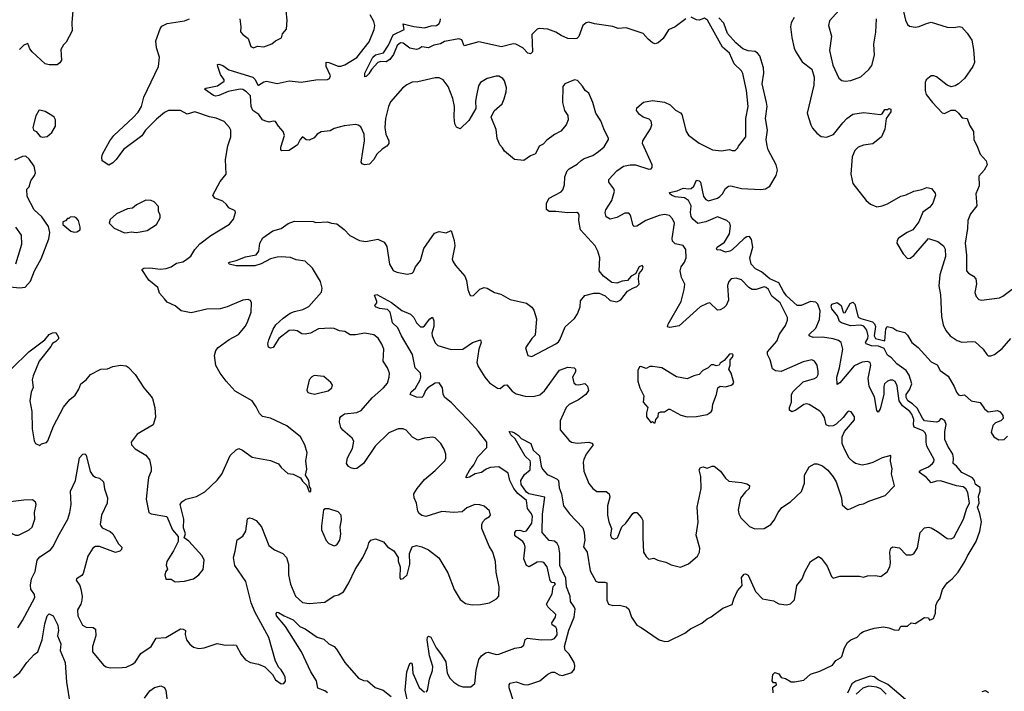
# Model space of a CAD drawing. Extents: x 2199565 to 2323334, y 894172 to 1018966.
# Tile 136 of 256: x 2300114 to 2307536, y 931667 to 936728. Entities that reach past the tile are written whole.
import ezdxf

# ---------------------------------------------------------------- set-up
doc = ezdxf.new("R2010")
doc.units = 0

msp = doc.modelspace()

# ---------------------------------------------------------------- linework, layer by layer
at = {"layer": '0CON10XD'}
for points in [[(2306385, 936906), (2306219.1, 936720.9), (2306210, 936685), (2306232.5, 936605), (2306219.1, 936495), (2306243.5, 936385), (2306288.6, 936288.6), (2306311.1, 936271.1), (2306335, 936264.4), (2306379.8, 936270.2), (2306455, 936298.6), (2306515, 936354), (2306536.4, 936383.6), (2306557.9, 936462.1), (2306552.2, 936545), (2306566.9, 936635), (2306571.6, 936735)], [(2306757.5, 936865), (2306790.8, 936725), (2306805, 936693.3), (2306820.3, 936680.3), (2306865, 936673.1), (2306895, 936676.9), (2306949.1, 936700.9), (2306985, 936709.4), (2307105, 936673.3), (2307155, 936670), (2307195, 936676), (2307215, 936671.2), (2307256.8, 936626.8), (2307290.8, 936575), (2307304.2, 936505), (2307310, 936405), (2307298, 936375), (2307235, 936286), (2307190, 936245), (2307165, 936230), (2307135, 936223.3), (2307105, 936236), (2307025, 936297.1), (2307005, 936305.8), (2306985, 936305.8), (2306946.2, 936275), (2306940, 936255), (2306938.6, 936195), (2306945.8, 936165), (2306993.8, 936103.8), (2307067.7, 936027.7), (2307085, 936021.2), (2307135, 936045.8), (2307165, 936046.2), (2307190, 936025), (2307217.7, 935987.7), (2307255, 935983.3), (2307274.5, 935934.5), (2307304, 935885), (2307307.1, 935825), (2307335, 935767.5), (2307354.2, 935715), (2307399.2, 935665), (2307407.5, 935635), (2307385, 935593.8), (2307345, 935550), (2307346.9, 935476.9), (2307320, 935415), (2307328, 935325), (2307281.4, 935265), (2307260, 935215), (2307259.5, 935155), (2307239.6, 935045), (2307252.1, 934955), (2307250, 934835), (2307265, 934818), (2307304.2, 934795), (2307321.9, 934775), (2307326.7, 934736.7), (2307312.7, 934672.7), (2307325, 934642.5), (2307345, 934620), (2307365, 934613.8), (2307498.8, 934631.2), (2307525, 934643.8), (2307595, 934698.8)], [(2300513, 936797), (2300505.6, 936705), (2300510, 936645), (2300465, 936558.8), (2300445, 936538), (2300424.3, 936505), (2300427.8, 936422.2), (2300417.1, 936402.9), (2300395, 936389.2), (2300335, 936387.1), (2300305, 936396), (2300206.7, 936485), (2300189.3, 936509.3), (2300175, 936550), (2300145, 936537.5), (2300112.5, 936505)], [(2301774, 936735), (2301780, 936675), (2301777, 936637), (2301796, 936616), (2301835, 936587.5), (2301856.4, 936526.4), (2301875, 936516.7), (2301905, 936530), (2301955, 936523.8), (2302015, 936546), (2302041.4, 936568.6), (2302087.7, 936592.3), (2302095, 936622.5), (2302124.2, 936655.8), (2302128.6, 936725), (2302121.4, 936795)], [(2300055, 934100), (2300182, 934225), (2300302.5, 934315), (2300335, 934356.7), (2300360.7, 934369.3), (2300385, 934370), (2300407, 934337), (2300406.1, 934323.9), (2300385, 934302.5), (2300360.7, 934289.3), (2300347.5, 934265), (2300260, 934155), (2300214.4, 934045), (2300208.6, 934015), (2300214.3, 933955.7), (2300198.8, 933921.2), (2300190, 933855), (2300204.3, 933775), (2300206.4, 933646.4), (2300223.3, 933555), (2300233.6, 933533.6), (2300265, 933520), (2300278.3, 933531.7), (2300315, 933542.5), (2300326.7, 933555), (2300368, 933665), (2300445, 933808.8), (2300490.8, 933865), (2300530.7, 933899.3), (2300558.6, 933945), (2300574.5, 933985.5), (2300614.5, 934015.5), (2300646.2, 934055), (2300725, 934096), (2300775, 934098), (2300815, 934114.2), (2300874.1, 934125.9), (2300915, 934120.8), (2300930.9, 934110.9), (2300985, 934054), (2301049.2, 933955), (2301105, 933890), (2301114.2, 933875), (2301131.9, 933805), (2301136.8, 933733.2), (2301119.2, 933675), (2301000, 933605), (2300953.6, 933543.6), (2300956.7, 933525), (2300983.3, 933495), (2301065.5, 933445.5), (2301090.9, 933410.9), (2301104.2, 933355), (2301104.3, 933325.7), (2301085, 933277.5), (2301078.6, 933235), (2301067.5, 933115), (2301087.5, 933015), (2301103.8, 933003.8), (2301222.5, 932985), (2301266.7, 932885), (2301307.5, 932835), (2301307.5, 932795), (2301273.3, 932725), (2301223.3, 932645), (2301217, 932617), (2301227, 932587), (2301215, 932570), (2301208.8, 932545), (2301215, 932513.3), (2301255, 932512.5), (2301285, 932493.3), (2301355, 932496.2), (2301425, 932513.8), (2301464.2, 932545.8), (2301496.2, 932585), (2301503.8, 932655), (2301488.3, 932688.3), (2301389.3, 932799.3), (2301353, 932823), (2301363.3, 932855), (2301349.3, 932899.3), (2301352, 932965), (2301324.2, 933075), (2301335.8, 933094.2), (2301365, 933116), (2301447.5, 933135), (2301509.7, 933170.3), (2301601.4, 933258.6), (2301636.1, 933303.9), (2301700, 933445), (2301745, 933486), (2301765, 933496.2), (2301794.1, 933484.1), (2301865, 933431.2), (2302005, 933406.2), (2302065, 933382.5), (2302084.1, 933354.1), (2302135, 933307.5), (2302175, 933302.5), (2302230, 933275), (2302245, 933250), (2302278.3, 933218.3), (2302295, 933170), (2302307.5, 933172.5), (2302307.5, 933195), (2302298.3, 933208.3), (2302292.5, 933255), (2302267, 933297), (2302278.6, 933341.4), (2302270.8, 933405), (2302280.8, 933465), (2302262, 933525), (2302230, 933585), (2302127.7, 933667.7), (2302005, 933725.8), (2301945, 933738), (2301921.1, 933761.1), (2301895, 933810), (2301866.2, 933855), (2301738.3, 933928.3), (2301669.2, 934005), (2301624.4, 934065), (2301593, 934123), (2301582.1, 934197.9), (2301592.9, 934235), (2301610.9, 934259.1), (2301692.2, 934317.8), (2301762, 934355), (2301815, 934418.8), (2301834.4, 934455.6), (2301858, 934525), (2301860, 934595), (2301853, 934613), (2301835, 934618.8), (2301795, 934614), (2301676.6, 934563.4), (2301625, 934550), (2301525, 934546.7), (2301405, 934518.6), (2301330, 934535), (2301285, 934571.4), (2301225, 934600), (2301204.2, 934625), (2301168.7, 934668.7), (2301155, 934710), (2301088, 934765), (2301034.1, 934845.9), (2301050, 934855), (2301095, 934858.9), (2301175, 934849.1), (2301217.4, 934852.6), (2301254.5, 934865.5), (2301295, 934893.3), (2301344.4, 934904.4), (2301364.2, 934915), (2301404, 934946), (2301435, 934997.5), (2301471.3, 935038.7), (2301555, 935101.4), (2301695, 935188), (2301725.7, 935225), (2301740, 935275), (2301738.1, 935288.1), (2301689.5, 935309.5), (2301673.3, 935335), (2301645, 935360.8), (2301584.6, 935384.6), (2301568.5, 935405), (2301625, 935508.8), (2301668.8, 935565), (2301665.8, 935675), (2301682.3, 935777.7), (2301705.2, 935844.8), (2301706, 935895), (2301696, 935916), (2301655, 935961.4), (2301595, 935986.2), (2301545, 935995.4), (2301435, 936033.5), (2301375, 936015.6), (2301325, 936042.9), (2301235, 936043.6), (2301205, 936030), (2301145, 935979.7), (2301060.9, 935895), (2301035, 935854.3), (2300895, 935750), (2300842, 935675), (2300815, 935650), (2300785, 935633.3), (2300736, 935666), (2300733.1, 935693.1), (2300738.9, 935715), (2300793.8, 935815), (2300822.7, 935855), (2300969.7, 935990.3), (2301007.3, 936032.7), (2301030.8, 936075), (2301050, 936145), (2301160, 936375), (2301166.9, 936445), (2301145.7, 936515.7), (2301140.9, 936569.1), (2301171.5, 936658.5), (2301185, 936678.6), (2301225, 936699.4), (2301355, 936720), (2301393.3, 936735)], [(2303753.1, 935763.1), (2303734.2, 935785), (2303713.4, 935833.4), (2303705, 935900), (2303667.5, 935995), (2303689.5, 936040.5), (2303750, 936095), (2303766.8, 936133.2), (2303780.8, 936185), (2303782.5, 936215), (2303767.3, 936267.3), (2303755, 936286), (2303725, 936302), (2303705, 936304), (2303637.5, 936285), (2303586.1, 936253.9), (2303571.2, 936228.8), (2303556.4, 936156.4), (2303550, 936115), (2303551.7, 936058.3), (2303500.3, 935969.7), (2303435, 935906), (2303407.3, 935917.3), (2303395, 935942.5), (2303388.5, 935995), (2303391.5, 936075), (2303377.9, 936135), (2303343.3, 936225), (2303305, 936274), (2303275, 936289.2), (2303245, 936291.4), (2303115, 936259.2), (2303072.4, 936257.6), (2303031.9, 936238.1), (2302998.8, 936211.2), (2302909.7, 936110.3), (2302892.5, 936075), (2302870.8, 935985), (2302865.7, 935915), (2302873.1, 935865), (2302896, 935815), (2302896.2, 935795), (2302881.2, 935775), (2302846.6, 935753.4), (2302805, 935716.2), (2302784.1, 935675.9), (2302749.5, 935640.5), (2302713.9, 935633.9), (2302695, 935642.5), (2302688.8, 935655), (2302713.3, 935815), (2302709.1, 935865), (2302685, 935920.8), (2302665, 935934.3), (2302645, 935938.9), (2302560.3, 935929.7), (2302485, 935907.5), (2302455, 935892), (2302385.9, 935884.1), (2302355, 935866.2), (2302332.3, 935837.7), (2302295, 935821.2), (2302273, 935823), (2302245, 935846.7), (2302226.7, 935825), (2302207.1, 935785), (2302145, 935741.4), (2302089.2, 935739.2), (2302082, 935745), (2302081.7, 935768.3), (2302108.9, 935855), (2302100.6, 935885), (2302063.8, 935925), (2302040.7, 935960.7), (2302025, 935963.3), (2301995, 935956), (2301962.5, 935965), (2301943.8, 935975), (2301916.2, 936015), (2301872, 936045), (2301858.8, 936075), (2301854.1, 936154.1), (2301824, 936185), (2301795, 936202.9), (2301775, 936205.5), (2301685, 936186.7), (2301615, 936156.5), (2301592.7, 936152.7), (2301575, 936156.9), (2301507.5, 936205), (2301516.7, 936213.3), (2301605, 936228.9), (2301655.8, 936265), (2301656, 936275), (2301627.8, 936315), (2301606, 936375), (2301605, 936390), (2301615, 936393.8), (2301645, 936382.5), (2301691.3, 936351.3), (2301870.8, 936295), (2301888.5, 936278.5), (2301905, 936241.2), (2301915, 936236), (2301955, 936260), (2301975, 936264.6), (2302055, 936248.2), (2302145, 936268.1), (2302235, 936258.6), (2302345, 936275.7), (2302435, 936278.8), (2302450, 936285), (2302456.7, 936305), (2302423.1, 936375), (2302422.7, 936407.3), (2302445, 936405.8), (2302515, 936377.8), (2302535, 936377.8), (2302565, 936388.2), (2302655, 936443.5), (2302747.6, 936562.4), (2302785.7, 936655.7), (2302790.5, 936685), (2302782.5, 936715), (2302755, 936765.8)], [(2305135, 936735.8), (2305054.4, 936675.6), (2305005, 936651.2), (2304965, 936586.2), (2304925.5, 936554.5), (2304905, 936546), (2304885, 936554), (2304850.7, 936580.7), (2304814.3, 936624.3), (2304685, 936666.9), (2304625, 936662.5), (2304585, 936678.2), (2304446.6, 936696.6), (2304405, 936708.9), (2304384.6, 936705.4), (2304357.5, 936685), (2304328.3, 936601.7), (2304312.7, 936587.3), (2304297, 936583), (2304245, 936586), (2304195, 936608.6), (2304155.4, 936635.4), (2304094.2, 936655.8), (2304028.8, 936661.2), (2304015, 936656.7), (2303974.3, 936615.7), (2303978.8, 936485), (2303965, 936470), (2303945, 936476.2), (2303906.2, 936516.2), (2303853.2, 936543.2), (2303834.2, 936545.8), (2303745, 936524.3), (2303575, 936562), (2303465, 936532), (2303445.4, 936575.4), (2303424.5, 936584.5), (2303315.7, 936564.3), (2303285, 936547.2), (2303235, 936536.2), (2303195, 936516.5), (2303145, 936524.3), (2303122.2, 936507.8), (2303105, 936503.8), (2303055, 936512.7), (2303005, 936550.9), (2302985, 936554.5), (2302960, 936535), (2302930.7, 936465), (2302905, 936427.3), (2302875, 936410.4), (2302835, 936413.3), (2302813.5, 936406.5), (2302766.4, 936353.6), (2302745, 936320), (2302725, 936300), (2302715, 936297.5), (2302714.4, 936325), (2302775, 936446.9), (2302795, 936464), (2302855, 936478.9), (2302893.4, 936536.6), (2302930, 936615), (2303011.1, 936655), (2303005, 936696.7), (2303085, 936676.4), (2303165, 936666.2), (2303215, 936681.4), (2303255, 936685.4), (2303274, 936696), (2303283.8, 936715), (2303284.7, 936735.3)], [(2303619.2, 934035), (2303655, 933992.9), (2303715, 933950.5), (2303735, 933949.5), (2303765, 933974.4), (2303785, 933977.8), (2303825, 933928.9), (2303855, 933909.5), (2303925, 933891.8), (2303985, 933888.9), (2304035, 933900.6), (2304069.2, 933930.8), (2304181.9, 934088.1), (2304245, 934110.5), (2304292.5, 934105), (2304302.5, 934095), (2304303.3, 934075), (2304282, 934035), (2304291.7, 933991.7), (2304305, 933980), (2304325, 933976.2), (2304375, 933986.7), (2304395, 933967.5), (2304401.2, 933935), (2304381.2, 933905), (2304325.3, 933864.7), (2304255, 933827.5), (2304231.9, 933805), (2304188.5, 933705), (2304187.3, 933637.3), (2304256.4, 933556.4), (2304273.8, 933545), (2304315, 933536.4), (2304404.2, 933544.2), (2304427, 933537), (2304436.2, 933525), (2304384.3, 933455), (2304365.7, 933415), (2304361.4, 933395), (2304365.6, 933325), (2304405, 933233.3), (2304433.8, 933195), (2304465, 933171.9), (2304535, 933172.9), (2304557.5, 933155), (2304561.2, 933131.2), (2304545.7, 933065), (2304544.2, 932995), (2304554.2, 932944.2), (2304573.8, 932895), (2304568, 932845), (2304575, 932823.3), (2304595, 932814), (2304618.8, 932825), (2304653.2, 932906.8), (2304682, 932935), (2304735, 933006.2), (2304745.9, 933014.1), (2304765, 933014), (2304801.4, 932975), (2304811.4, 932955), (2304810, 932825), (2304816.2, 932716.2), (2304835, 932682.5), (2304855, 932663.8), (2304895, 932670), (2304924.4, 932654.4), (2304985, 932640), (2305025, 932620), (2305093.9, 932603.9), (2305155, 932626.7), (2305223.3, 932685), (2305237.5, 932715), (2305240.8, 932745), (2305212, 932845), (2305227.8, 932942.2), (2305220, 933055), (2305251.1, 933195), (2305247.5, 933285), (2305236, 933335), (2305245.8, 933354.2), (2305265, 933358), (2305295, 933348), (2305332.5, 933365), (2305347.5, 933365), (2305397, 933327), (2305433.2, 933273.2), (2305460.3, 933250.3), (2305555, 933242), (2305595, 933230), (2305615, 933217.5), (2305613.3, 933195), (2305585, 933171.2), (2305546.6, 933123.4), (2305528.9, 933035), (2305534.5, 933005), (2305550.6, 932975), (2305615, 932908.6), (2305655, 932890.8), (2305725, 932894.2), (2305776.2, 932925), (2305802.2, 932957.8), (2305830.5, 933015), (2305858.2, 933051.8), (2305924.7, 933095.3), (2306007.9, 933172.1), (2306030, 933235), (2306030.8, 933295), (2306065, 933358.8), (2306105, 933382), (2306125, 933382), (2306165.8, 933365.8), (2306205, 933333.3), (2306245, 933282.5), (2306268, 933245), (2306288.8, 933185), (2306307.5, 933125), (2306313, 933073), (2306355, 933037.5), (2306375, 933041.2), (2306445, 933076.2), (2306475, 933081.2), (2306515, 933101.2), (2306637, 933143), (2306708, 933215), (2306686, 933305), (2306690.8, 933345), (2306678.3, 933401.7), (2306680, 933445), (2306615, 933425.8), (2306545, 933391.4), (2306502.1, 933377.9), (2306465, 933370.8), (2306415, 933383.1), (2306395.4, 933395.4), (2306367.5, 933425), (2306330.9, 933490.9), (2306314.2, 933535), (2306314, 933585), (2306330, 933625), (2306406.8, 933713.2), (2306405.5, 933735.5), (2306382.3, 933772.3), (2306365, 933777.5), (2306355, 933774), (2306320, 933730), (2306269.1, 933680.9), (2306245, 933668.6), (2306215, 933664.2), (2306194, 933675), (2306180.9, 933730.9), (2306166.2, 933755), (2306145, 933777.5), (2306065, 933829.4), (2306045, 933833.3), (2306025, 933827.5), (2305965, 933786.7), (2305935, 933774.4), (2305916, 933785), (2305915.6, 933805), (2305930.5, 933845), (2305932.9, 933905), (2305943, 933927), (2306020.6, 933999.4), (2306105.4, 934024.6), (2306122, 934035), (2306132, 934055), (2306133.9, 934076.1), (2306124.2, 934125), (2306105, 934156.2), (2306085, 934164), (2306019.5, 934150.5), (2305855, 934078.1), (2305812.2, 934082.2), (2305787.6, 934097.6), (2305770.6, 934165), (2305750, 934205), (2305750, 934225), (2305820.6, 934305), (2305842.4, 934357.6), (2305885.6, 934425), (2305902.5, 934465), (2305902.5, 934485), (2305845.5, 934595), (2305784.4, 934645), (2305757.5, 934695), (2305741.3, 934711.3), (2305725, 934715.5), (2305665, 934694.6), (2305635, 934696.2), (2305609.9, 934709.9), (2305555, 934767.5), (2305515, 934780.6), (2305477.5, 934775), (2305459.2, 934755), (2305450, 934725), (2305457.1, 934615), (2305438, 934575), (2305422.1, 934557.9), (2305395, 934540.8), (2305375, 934540), (2305315, 934593.8), (2305295, 934590), (2305244, 934565), (2305085, 934422), (2305015, 934410), (2304997.5, 934415), (2305000.8, 934435), (2305099.2, 934605), (2305123.6, 934695), (2305127.1, 934735), (2305101.3, 934785), (2305093.5, 934835), (2305099.5, 934865), (2305125, 934902), (2305137.5, 934935), (2305135.7, 934995.7), (2305115, 935026.2), (2305055, 935038.1), (2305035, 935059.2), (2305031.7, 935078.3), (2305048.9, 935195), (2305035, 935227.5), (2305011.8, 935251.8), (2304975, 935261.5), (2304935, 935253.8), (2304834.2, 935215), (2304765, 935173.1), (2304745, 935168.8), (2304737.7, 935177.7), (2304719.2, 935255), (2304705, 935270), (2304675, 935270), (2304615, 935236.9), (2304565, 935224.4), (2304535, 935243.8), (2304526.7, 935275), (2304532.2, 935295), (2304576.9, 935365), (2304596.4, 935436.4), (2304592.5, 935455), (2304554.4, 935504.4), (2304554.2, 935525), (2304615, 935589.5), (2304665, 935623.9), (2304715.4, 935634.6), (2304755, 935634.5), (2304855, 935602.5), (2304875, 935604), (2304882, 935615), (2304882.5, 935635), (2304808.9, 935795), (2304811.9, 935815), (2304869.2, 935905), (2304878, 935935), (2304874.1, 935964.1), (2304858.3, 935978.3), (2304813.3, 935995), (2304786, 936015), (2304763.3, 936045), (2304766.4, 936063.6), (2304815, 936108), (2304885, 936118.5), (2304975, 936106.7), (2305016.1, 936086.1), (2305056.3, 936046.3), (2305095, 936025.7), (2305104.5, 936014.5), (2305136.9, 935885), (2305155, 935858), (2305236.8, 935796.8), (2305335, 935747.5), (2305405, 935740), (2305465, 935750), (2305485, 935742.5), (2305507, 935743), (2305527.5, 935762.5), (2305531.2, 935775), (2305586.7, 935845), (2305586.4, 935985), (2305604.4, 936075), (2305592.5, 936195), (2305565, 936323.3), (2305555, 936342), (2305499.4, 936395), (2305465.5, 936475.5), (2305411.6, 936521.6), (2305297.3, 936725), (2305275, 936738.8), (2305235, 936724.4), (2305215, 936727.1), (2305175, 936747.5)], [(2306199.7, 932609.7), (2306232.3, 932532.3), (2306245, 932520), (2306295, 932534.4), (2306445, 932533.8), (2306475, 932526.2), (2306505, 932537.5), (2306565, 932539.2), (2306605, 932532.5), (2306652.1, 932567.9), (2306673.3, 932605), (2306677.3, 932635), (2306672, 932715), (2306680, 932745), (2306695, 932756), (2306745, 932749.2), (2306796.2, 932696.2), (2306835, 932695.8), (2306855, 932702.5), (2306881.7, 932748.3), (2306901.4, 932865), (2306935, 932900), (2306965, 932903.3), (2306985, 932898.8), (2307032.3, 932872.3), (2307105, 932819.2), (2307135, 932817.5), (2307155, 932826), (2307228.6, 932965), (2307252.8, 933047.2), (2307274.5, 933085), (2307261.5, 933165), (2307245, 933192.2), (2307225, 933208.2), (2307175.4, 933215.4), (2307055, 933253.9), (2307025, 933251.8), (2306985, 933238.2), (2306948.7, 933278.7), (2306897.5, 933315), (2306897.1, 933325), (2306906.2, 933333.8), (2306965, 933360), (2306995, 933383.3), (2307004.6, 933395.4), (2307007.3, 933415), (2306953.1, 933515), (2306946.2, 933545), (2306947.9, 933595), (2306940.4, 933615), (2306925, 933630), (2306857.1, 933657.1), (2306850.6, 933675), (2306854.1, 933715.9), (2306838.6, 933755), (2306823.2, 933775), (2306768.1, 933818.1), (2306743.6, 933855), (2306728.5, 933968.5), (2306712.2, 934002.2), (2306695, 934012.5), (2306675, 934013.1), (2306655, 934005.5), (2306634, 933985), (2306627.8, 933965), (2306627.1, 933905), (2306600, 933795), (2306585, 933772), (2306573.8, 933783.8), (2306556.3, 933886.3), (2306529.1, 933939.1), (2306516.6, 933966.6), (2306510.3, 934025), (2306530.6, 934125), (2306524.4, 934144.4), (2306505, 934152.9), (2306465, 934148.6), (2306405, 934121.1), (2306295, 933990.6), (2306275, 933978.8), (2306273.1, 934035), (2306294.1, 934105), (2306317.7, 934245), (2306305.6, 934295), (2306285, 934311.9), (2306245, 934322.7), (2306165, 934336), (2306094.7, 934334.7), (2306066, 934345), (2306065.8, 934355), (2306116.2, 934405), (2306141.5, 934468.5), (2306148.2, 934535), (2306130.4, 934585), (2306115, 934599.6), (2306075, 934604.3), (2306005.8, 934574.2), (2305975, 934575.6), (2305895, 934647.4), (2305870.7, 934680.7), (2305837.2, 934745), (2305768.8, 934775), (2305705, 934827.1), (2305660.1, 934850.1), (2305628.5, 934885), (2305618.7, 934935), (2305640.3, 935015), (2305630.9, 935070.9), (2305615.4, 935095.4), (2305595, 935093.3), (2305575, 935079.1), (2305485.3, 934994.7), (2305465.8, 934984.2), (2305435, 934976.9), (2305395, 934992.9), (2305371.2, 934991.2), (2305366, 935005), (2305370.8, 935015), (2305427.7, 935052.3), (2305463.3, 935115), (2305472.9, 935172.9), (2305466.2, 935196.2), (2305444, 935215), (2305375, 935243.2), (2305285, 935204.4), (2305225, 935191.3), (2305187.3, 935225), (2305176.3, 935246.3), (2305169.7, 935275), (2305174.2, 935325), (2305155, 935365.5), (2305125, 935386.2), (2305055, 935394.6), (2305026.2, 935405), (2305013.3, 935415), (2305012.5, 935425), (2305070.9, 935439.1), (2305115, 935459.3), (2305156.8, 935453.2), (2305175, 935456.4), (2305195.6, 935475), (2305215, 935518), (2305235, 935514.2), (2305246.9, 935505), (2305267.8, 935395), (2305285, 935374.4), (2305305, 935363.5), (2305375, 935384.4), (2305392, 935395), (2305412, 935415), (2305433.2, 935456.8), (2305455.7, 935474.3), (2305475, 935475.6), (2305555, 935457.5), (2305699.6, 935449.6), (2305735.7, 935454.3), (2305768, 935475), (2305815.3, 935555), (2305826.6, 935593.4), (2305815, 935633.6), (2305756.6, 935746.6), (2305747.2, 935777.2), (2305741.9, 935825), (2305750.7, 935895), (2305735.3, 935985), (2305747.8, 936075), (2305743.8, 936103.8), (2305709.6, 936245), (2305722.7, 936325), (2305721.6, 936365), (2305693.3, 936455), (2305675, 936477.2), (2305657.5, 936487.5), (2305605, 936494.8), (2305565, 936508.9), (2305512.3, 936555), (2305449.3, 936625), (2305422.2, 936702.2), (2305385, 936742.3)], [(2305952.5, 936745), (2305928.6, 936705), (2305923.1, 936675), (2305933.3, 936595), (2305951.9, 936515), (2305964.4, 936485), (2306011.7, 936411.7), (2306086.1, 936356.1), (2306103.1, 936295), (2306101.1, 936235), (2306050.9, 936025), (2306076.6, 935936.6), (2306090.2, 935910.2), (2306122.7, 935872.7), (2306155, 935847.8), (2306195, 935842.5), (2306247.4, 935862.6), (2306318.9, 935951.1), (2306350, 935985), (2306395, 936015.7), (2306475, 936028), (2306603, 936013), (2306615, 936020), (2306635, 936052.5), (2306657.5, 936052.5), (2306665, 936060), (2306680, 936055), (2306680, 936035), (2306646.1, 935983.9), (2306635, 935902.5), (2306610.8, 935845), (2306545, 935792.5), (2306475, 935781.9), (2306435, 935768.1), (2306408.3, 935741.7), (2306388.5, 935695), (2306380, 935565), (2306394.3, 935495), (2306495.5, 935365.5), (2306527.6, 935337.6), (2306575, 935316.9), (2306615, 935325.6), (2306655, 935340.6), (2306755, 935397.8), (2306795, 935408.6), (2306855, 935437.1), (2306915, 935448), (2306953, 935463), (2306985.8, 935455.8), (2307015, 935420), (2307016.2, 935405), (2306998, 935345), (2306975, 935316.7), (2306922.7, 935277.3), (2306892.5, 935205), (2306845.7, 935144.3), (2306804.3, 935125.7), (2306738.3, 935081.7), (2306728.8, 935065), (2306726.7, 935045), (2306772.5, 934965), (2306805, 934929.2), (2306825, 934932.5), (2306855, 934951.2), (2306965, 935080), (2307035, 935057.5), (2307077.5, 935025), (2307089.3, 934999.3), (2307092.3, 934945), (2307050, 934805), (2307042.8, 934722.8), (2307054.5, 934655), (2307062.4, 934492.4), (2307075, 934430), (2307094.3, 934385), (2307128, 934345), (2307180.9, 934310.9), (2307215, 934297.5), (2307295, 934304.3), (2307315, 934300.8), (2307376.2, 934245), (2307404.3, 934204.3), (2307415, 934196.2), (2307435, 934194.2), (2307461.2, 934205), (2307520.3, 934249.7), (2307585.7, 934325)], [(2300098.8, 932145), (2300135, 932201.2), (2300226.7, 932375), (2300225, 932395.7), (2300196.7, 932436.7), (2300194.1, 932465.9), (2300202, 932515), (2300229.4, 932570.6), (2300245, 932656), (2300265, 932680), (2300345, 932734.5), (2300364.6, 932755), (2300412.7, 932855), (2300477.5, 932965), (2300492.5, 933015), (2300501.1, 933075), (2300495.5, 933174.5), (2300534.4, 933255), (2300565, 933427.5), (2300590, 933455), (2300605, 933456.7), (2300615, 933447.5), (2300644.4, 933324.4), (2300665, 933293.8), (2300685, 933281.2), (2300715, 933273.3), (2300745.8, 933245.8), (2300753, 933193), (2300775.8, 933125), (2300774, 933085), (2300730.8, 932995), (2300720.8, 932925), (2300724, 932915), (2300735, 932898.8), (2300795, 932872), (2300816.2, 932855), (2300859.3, 932779.3), (2300883, 932753), (2300880, 932735), (2300867.3, 932722.7), (2300835, 932712.5), (2300715, 932757.8), (2300685, 932758.1), (2300665, 932746), (2300626.4, 932685), (2300592.7, 932555), (2300581.1, 932538.9), (2300542, 932515), (2300540, 932505), (2300567.5, 932465), (2300574.2, 932435.8), (2300584.5, 932385), (2300582.5, 932355), (2300574.4, 932325), (2300548.9, 932281.1), (2300552.2, 932235), (2300586.2, 932165), (2300615, 932151.4), (2300667.9, 932147.9), (2300685, 932136.7), (2300688.2, 932085), (2300663.1, 932005), (2300662, 931965), (2300745, 931863.8), (2300765, 931852), (2300795, 931842.9), (2300885, 931845.7), (2300915, 931850), (2300965, 931871.4), (2300985, 931888), (2301027.3, 931952.7), (2301105, 932004), (2301142.8, 932067.2), (2301215, 932073.3), (2301325, 932137.5), (2301346.4, 932136.4), (2301362.5, 932125), (2301362, 932095), (2301371.4, 932055), (2301395, 932022), (2301425, 932000), (2301465, 931988.8), (2301505, 931994), (2301602.1, 932027.9), (2301665, 932014.5), (2301728.6, 932018.6), (2301744.2, 932014.2), (2301782.5, 931945), (2301815, 931904.3), (2301853.6, 931883.6), (2301915, 931870.8), (2301960.5, 931850.5), (2302020, 931795), (2302043, 931753), (2302085, 931723.3), (2302103.6, 931726.4), (2302116.1, 931743.9), (2302114, 931775), (2302105, 931797.5), (2302085, 931830), (2302065.9, 931845.9), (2302041.2, 931895), (2301991.7, 932071.7), (2301885.8, 932265.8), (2301857.3, 932335), (2301817.5, 932495), (2301734.4, 932615), (2301726.5, 932675), (2301736.6, 932723.4), (2301751.7, 932808.3), (2301795, 932837.5), (2301818, 932875), (2301832, 932968), (2301845, 932973.3), (2301865, 932970), (2301895, 932954), (2301937, 932907), (2301990.8, 932765), (2302035, 932732.5), (2302096.2, 932705), (2302125.7, 932675), (2302140.8, 932625), (2302140, 932545), (2302155.6, 932475), (2302193.8, 932383.8), (2302245, 932335.8), (2302295, 932328.9), (2302415, 932338), (2302484.2, 932385.8), (2302515.8, 932394.2), (2302555, 932416.7), (2302595.5, 932484.5), (2302643.1, 932585), (2302700.6, 932675), (2302737.5, 932755), (2302746.2, 932785), (2302760, 932805), (2302795, 932816.2), (2302855, 932793.8), (2302885, 932756.2), (2302933.3, 932725), (2302966.7, 932675), (2302967, 932647), (2302982.5, 932605), (2302980, 932525), (2302985, 932512.5), (2303005, 932517.5), (2303033.3, 932545), (2303053.3, 932625), (2303051.2, 932705), (2303072.5, 932755), (2303105, 932766.2), (2303145, 932756.2), (2303195, 932734), (2303273.2, 932673.2), (2303341.2, 932561.2), (2303390, 932435), (2303435, 932360), (2303475, 932330), (2303525, 932320), (2303587.7, 932322.3), (2303655, 932333.8), (2303707.5, 932365), (2303726.7, 932385), (2303729.2, 932455), (2303704.3, 932564.3), (2303701.2, 932645), (2303679.2, 932715), (2303651.5, 932761.5), (2303597.7, 932895), (2303596.9, 932923.1), (2303605.4, 932944.6), (2303625, 932968), (2303655, 932983.8), (2303663.3, 932995), (2303655, 933027.5), (2303615, 933062.5), (2303583, 933073), (2303545, 933076), (2303485, 933048.8), (2303449.1, 933020.9), (2303385, 933014.4), (2303295, 933022.5), (2303175, 932985.8), (2303145, 932991.4), (2303125, 933006.2), (2303114.3, 933025), (2303105.6, 933085), (2303086.9, 933125), (2303085.7, 933155), (2303109.4, 933195), (2303165, 933264.2), (2303245, 933331.2), (2303318.8, 933405), (2303325.9, 933424.1), (2303326, 933455), (2303313, 933493), (2303288.8, 933535), (2303245, 933576.2), (2303225, 933581.2), (2303165, 933574), (2303115, 933558.8), (2303075, 933581.2), (2303025.8, 933635.8), (2303005, 933644), (2302965.7, 933644.3), (2302895, 933614.2), (2302792.5, 933515), (2302705, 933384.2), (2302655, 933346.2), (2302635, 933344), (2302610.5, 933350.5), (2302591.7, 933361.7), (2302577.5, 933385), (2302585, 933426.7), (2302623.4, 933496.6), (2302633.2, 933553.2), (2302620.8, 933575), (2302548.9, 933635), (2302535, 933654.3), (2302524.4, 933695), (2302527.1, 933725), (2302535, 933739.2), (2302560.9, 933759.1), (2302655, 933767.3), (2302687.9, 933782.1), (2302770.2, 933879.8), (2302857.1, 933955), (2302885, 933988.8), (2302899.4, 934035), (2302901.9, 934065), (2302886.9, 934105), (2302854.4, 934155), (2302857.5, 934245), (2302843.8, 934283.8), (2302815, 934327.5), (2302784.4, 934354.4), (2302715, 934366.9), (2302645, 934352.9), (2302605, 934352.9), (2302565, 934377.5), (2302525, 934384.2), (2302485, 934402.5), (2302455.8, 934404.2), (2302365, 934399.2), (2302306.7, 934365), (2302265, 934357.5), (2302240.5, 934360.5), (2302204.1, 934384.1), (2302175, 934389.4), (2302145, 934385.5), (2302065.8, 934325), (2302025, 934258.8), (2302005, 934253.3), (2301990, 934260), (2301982.9, 934285), (2301991.4, 934315), (2302024.4, 934395), (2302045, 934428.6), (2302100.7, 934479.3), (2302153.4, 934516.6), (2302185, 934530.4), (2302248.8, 934545), (2302293.3, 934566.7), (2302388.1, 934675), (2302394.4, 934705), (2302381.1, 934755), (2302320.6, 934855), (2302265, 934908.1), (2302198.3, 934918.3), (2302155, 934936.9), (2302085, 934941.9), (2302055, 934940), (2302005, 934925.5), (2301935, 934887.8), (2301885, 934874.7), (2301745, 934872.9), (2301692.5, 934885), (2301686.7, 934895), (2301695, 934901.2), (2301745, 934913.1), (2301815, 934942.2), (2301895, 934957.5), (2301915.8, 934985), (2301924, 935045), (2301945.7, 935084.3), (2302021.7, 935138.3), (2302085, 935154), (2302137.3, 935192.7), (2302185, 935209.2), (2302325, 935208.8), (2302345, 935201.2), (2302435, 935206), (2302465, 935194), (2302505, 935190), (2302558.3, 935148.3), (2302603.2, 935103.2), (2302675, 935064.2), (2302722.3, 935057.7), (2302814.2, 935074.2), (2302861.7, 935051.7), (2302880.3, 935020.3), (2302901.2, 934885), (2302929.5, 934839.5), (2302955.9, 934825.9), (2303035, 934811.2), (2303071.7, 934818.3), (2303082.3, 934827.7), (2303096.7, 934865), (2303135, 934913.3), (2303160, 935005), (2303240.5, 935119.5), (2303275, 935132), (2303328, 935122), (2303365, 935140), (2303390, 935065), (2303394, 935025), (2303374, 934925), (2303377.7, 934907.7), (2303398, 934875), (2303470, 934795), (2303482.7, 934762.7), (2303491.2, 934695), (2303507.5, 934655), (2303515, 934647.5), (2303535, 934650), (2303582.1, 934697.9), (2303615, 934709.2), (2303636.7, 934705), (2303692.4, 934672.4), (2303740.5, 934659.5), (2303809.7, 934619.7), (2303933, 934593), (2303973.2, 934563.2), (2303989.1, 934539.1), (2304010, 934475), (2303998.3, 934351.7), (2303973.3, 934325), (2303926.7, 934255), (2303945, 934197.5), (2303975, 934190), (2304155.5, 934284.5), (2304175, 934301.2), (2304185.7, 934315), (2304226.4, 934413.6), (2304295, 934477.5), (2304318.6, 934511.4), (2304338.6, 934565), (2304340.3, 934609.7), (2304375, 934650), (2304442.7, 934667.3), (2304482.3, 934667.7), (2304526.9, 934646.9), (2304565, 934612), (2304615, 934602), (2304645, 934616.2), (2304695, 934682.5), (2304735, 934704), (2304765, 934718.8), (2304783.9, 934736.1), (2304778.8, 934775), (2304782.5, 934815), (2304807.5, 934845), (2304812.5, 934865), (2304806.4, 934876.4), (2304782.5, 934865), (2304756.7, 934813.3), (2304723.3, 934795), (2304695, 934762.5), (2304655, 934758), (2304615, 934742), (2304577.3, 934747.3), (2304515, 934795.8), (2304481.1, 934835), (2304485.6, 934935), (2304472.5, 934985), (2304452.5, 935025), (2304340, 935145), (2304327.8, 935215), (2304331.4, 935255), (2304325, 935268.8), (2304314.1, 935275.9), (2304245, 935272.2), (2304155, 935283.1), (2304105, 935282), (2304085, 935297.5), (2304086, 935345), (2304105, 935383.3), (2304195, 935431.2), (2304208.8, 935445), (2304220.8, 935485), (2304222, 935545), (2304240.9, 935589.1), (2304255, 935603.8), (2304315, 935640), (2304345, 935668), (2304367.9, 935682.1), (2304435, 935704.2), (2304478, 935735), (2304518.8, 935771.2), (2304553.3, 935825), (2304553, 935833), (2304516, 935905), (2304495, 935966.7), (2304456.2, 936025), (2304434.2, 936105), (2304404.1, 936174.1), (2304376.7, 936195), (2304357.1, 936227.1), (2304319.2, 936269.2), (2304295.9, 936275.9), (2304223.9, 936246.1), (2304207.5, 936225), (2304204.2, 936105), (2304220, 936045), (2304245, 936007.5), (2304247.1, 935975), (2304233.8, 935935), (2304192.7, 935887.3), (2304145, 935863.3), (2304088.3, 935821.7), (2304059.3, 935790.7), (2304030, 935775), (2304003, 935717), (2303965, 935702.5), (2303915, 935666.2), (2303843.3, 935675), (2303767.9, 935737.9), (2303753.1, 935763.1)], [(2300285, 935843.3), (2300321.7, 935848.3), (2300355, 935877.5), (2300382.5, 935925), (2300382.5, 935975), (2300372.5, 935995), (2300356.1, 936006.1), (2300305, 936036.7), (2300265, 936046.7), (2300257, 936043), (2300236.2, 936005), (2300212, 935915), (2300217.5, 935895), (2300237.5, 935885), (2300267, 935847), (2300285, 935843.3)], [(2300115, 934706.7), (2300155, 934712.5), (2300195, 934757.5), (2300226.2, 934835), (2300275, 934927.5), (2300332.3, 935077.7), (2300341.2, 935125), (2300330.7, 935170.7), (2300281.7, 935241.7), (2300222.5, 935295), (2300170, 935395), (2300168.3, 935451.7), (2300185, 935470), (2300197.5, 935515), (2300226.1, 935553.9), (2300232.5, 935575), (2300223.3, 935625), (2300185, 935677.5), (2300159.3, 935699.3), (2300135, 935696.2), (2300075, 935670)], [(2300902.7, 935122.7), (2300925, 935124), (2300955, 935130), (2300995, 935125.8), (2301075, 935138.8), (2301143.9, 935186.1), (2301173.3, 935235), (2301173.3, 935255), (2301160, 935285), (2301159.5, 935319.5), (2301127.5, 935355), (2301105, 935366.7), (2301065, 935367.5), (2300995, 935333.8), (2300965, 935308.8), (2300925.9, 935304.1), (2300842.5, 935265), (2300795, 935222.5), (2300787.5, 935195), (2300825, 935156.2), (2300902.7, 935122.7)], [(2300525, 935127.5), (2300545, 935130), (2300570, 935145), (2300570, 935165), (2300557.5, 935215), (2300540, 935235), (2300525, 935242.5), (2300495, 935240), (2300485, 935230), (2300475, 935230), (2300458.3, 935211.7), (2300440, 935205), (2300440, 935185), (2300500, 935135), (2300525, 935127.5)], [(2300082, 935165), (2300123.8, 935105), (2300128, 935035), (2300082.5, 934885)], [(2300040, 934715), (2300115, 934706.7)], [(2303178.3, 931661.7), (2303187.3, 931672.7), (2303202.1, 931757.9), (2303224.5, 931825), (2303227.7, 931855), (2303203.9, 931935), (2303184.2, 932055), (2303187.5, 932075), (2303195, 932082.5), (2303212.5, 932075), (2303252.9, 931995), (2303292.4, 931942.4), (2303325, 931890), (2303335, 931803.3), (2303355, 931766.9), (2303385.4, 931735.4), (2303425, 931710.8), (2303455, 931702), (2303515, 931701.2), (2303543.8, 931725), (2303555.6, 931825), (2303575, 931906.7), (2303594.5, 931935.5), (2303625, 931958), (2303645, 931961.4), (2303705, 931945.6), (2303725, 931946.9), (2303845, 931992.9), (2303895, 932000.8), (2303914.4, 932015.6), (2303925, 932056.7), (2303941.1, 932068.9), (2304045, 932054.5), (2304125, 932057.5), (2304146.2, 932065), (2304165, 932092.5), (2304163.8, 932135), (2304155, 932150), (2304127.5, 932167.5), (2304124.1, 932184.1), (2304152.5, 932225), (2304154.3, 932245), (2304095, 932303.5), (2304085.4, 932325), (2304127.4, 932402.6), (2304134.1, 932455.9), (2304153.3, 932475), (2304145, 932485.6), (2304125, 932486.2), (2304111.4, 932501.4), (2304090, 932605), (2304065, 932637.5), (2304045, 932643.1), (2304015, 932640), (2303955, 932604.3), (2303934.7, 932614.7), (2303913.3, 932665), (2303924.6, 932754.6), (2303919.6, 932775), (2303906.2, 932795), (2303853.3, 932833.3), (2303846.4, 932845), (2303846.5, 932865), (2303855, 932878.9), (2303885, 932881.2), (2303915, 932872.5), (2303935, 932876.2), (2303975.3, 932935), (2303980.4, 932985), (2303972.7, 933005), (2303942.3, 933045), (2303933.6, 933105), (2303869.1, 933159.1), (2303839, 933195), (2303808.6, 933255), (2303795, 933311.9), (2303725, 933358.5), (2303661.2, 933355), (2303628.9, 933341.1), (2303595, 933315.5), (2303546.2, 933305), (2303505, 933281.1), (2303480, 933275), (2303480, 933285), (2303506.2, 933335), (2303536.8, 933373.2), (2303566.6, 933433.4), (2303635.8, 933505), (2303634.3, 933545), (2303572.9, 933625), (2303495, 933710), (2303369.9, 933839.9), (2303315.8, 933885), (2303305.7, 933905.7), (2303300, 933955), (2303275, 933991.2), (2303245, 933988.6), (2303190, 933955), (2303173.1, 933935), (2303155, 933891.2), (2303145, 933880.6), (2303103.6, 933883.6), (2303058, 933905), (2303065.8, 933925), (2303097.9, 933952.1), (2303131.6, 934015), (2303137.2, 934035), (2303135.4, 934065), (2303095.5, 934105.5), (2303075.2, 934205.2), (2302991.2, 934345), (2302965.2, 934405.2), (2302924.1, 934445), (2302912.6, 934492.6), (2302905.5, 934525), (2302885, 934543.6), (2302825, 934552.9), (2302796.2, 934565), (2302790, 934575), (2302805.7, 934594.3), (2302806, 934605), (2302787, 934653), (2302805, 934657.1), (2302917, 934597), (2302995, 934538.1), (2303058.5, 934508.5), (2303084.7, 934484.7), (2303105, 934444.2), (2303135, 934414), (2303153.9, 934413.9), (2303165, 934420.8), (2303206, 934475), (2303226, 934486), (2303235, 934460), (2303235.5, 934415.5), (2303221.2, 934365), (2303222.1, 934345), (2303245, 934292.9), (2303265, 934273.1), (2303365, 934243.6), (2303454.5, 934245.5), (2303526, 934295), (2303587.5, 934315), (2303592.5, 934295), (2303574.6, 934245.4), (2303560.6, 934145), (2303569.4, 934115), (2303619.2, 934035)], [(2306844.6, 933834.6), (2306808.6, 933855), (2306795, 933882), (2306796.2, 933905), (2306821.5, 933938.5), (2306837.9, 933985), (2306819.5, 934049.5), (2306796, 934086), (2306726.5, 934135), (2306685, 934179.4), (2306655, 934200.8), (2306631.1, 934251.1), (2306588.3, 934268.3), (2306535, 934271.1), (2306494.4, 934285), (2306490.4, 934295), (2306507.9, 934325), (2306510.8, 934345), (2306499.3, 934389.3), (2306477.7, 934417.7), (2306455, 934426.7), (2306377.5, 934422.5), (2306309.2, 934445), (2306292.5, 934455), (2306277.8, 934497.8), (2306235, 934550), (2306231.4, 934568.6), (2306236.1, 934583.9), (2306275, 934596), (2306306.7, 934575), (2306320, 934525), (2306325, 934520), (2306335, 934522.5), (2306375, 934590), (2306395, 934600), (2306410, 934585), (2306435, 934487.5), (2306455, 934476.2), (2306541.4, 934451.4), (2306556.9, 934436.9), (2306564.1, 934415.9), (2306556, 934345), (2306564, 934325), (2306635, 934307.5), (2306641.7, 934398.3), (2306653.3, 934416.7), (2306695, 934406.2), (2306726.1, 934386.1), (2306785, 934370), (2306805, 934350), (2306840, 934295), (2306887.6, 934257.6), (2306985, 934150), (2307028.6, 934128.6), (2307051.4, 934085), (2307113, 934043), (2307158.6, 933965), (2307175, 933922), (2307191.2, 933901.2), (2307205, 933895.7), (2307235, 933900.8), (2307285, 933855.8), (2307355, 933843.3), (2307387.5, 933795), (2307413, 933773), (2307485, 933783.3), (2307505, 933773.3), (2307523.8, 933745), (2307526.1, 933723.9), (2307510, 933705), (2307469.1, 933690.9), (2307448.9, 933671.1), (2307436.7, 933616.7), (2307456, 933585), (2307495, 933563.1), (2307535, 933564), (2307561.2, 933588.8)], [(2304905, 933690), (2304910, 933715), (2304926.7, 933735), (2304930, 933765), (2304947, 933773), (2304975, 933773.3), (2305005, 933793.8), (2305015, 933793.8), (2305098.3, 933748.3), (2305145, 933736), (2305215, 933738.8), (2305295, 933752.5), (2305325, 933773.3), (2305333.8, 933785), (2305337.7, 933832.3), (2305365.7, 933904.3), (2305377.5, 933955), (2305395, 933967.5), (2305435, 933962.5), (2305476.4, 933973.6), (2305489.3, 933980.7), (2305497.5, 933995), (2305476.7, 934065), (2305460, 934095), (2305470, 934125), (2305470, 934165), (2305487.5, 934185), (2305491.7, 934201.7), (2305485, 934210), (2305465, 934207.5), (2305425, 934160), (2305395, 934140), (2305386.1, 934123.9), (2305365, 934120), (2305345, 934127.5), (2305325, 934126.7), (2305304, 934106), (2305264.2, 934085.8), (2305235, 934053.8), (2305195, 934043.8), (2305145, 934021.2), (2305065, 934038), (2304955, 934104.2), (2304885, 934115.7), (2304865, 934114), (2304835, 934099.2), (2304795, 934116), (2304785, 934113.3), (2304774, 934085), (2304774, 934055), (2304772.5, 934005), (2304788.6, 933955), (2304818.8, 933895), (2304813.3, 933845), (2304847.5, 933805), (2304837.5, 933765), (2304837.5, 933735), (2304875, 933690), (2304885, 933700), (2304895, 933690), (2304905, 933690)], [(2302335, 933907.5), (2302365, 933913.3), (2302438.3, 933931.7), (2302467.5, 933955), (2302472.5, 933975), (2302460, 933995), (2302405, 934040), (2302333.6, 934046.4), (2302315, 934037.5), (2302296.4, 934013.6), (2302277, 933937), (2302285, 933920), (2302303.6, 933913.6), (2302335, 933907.5)], [(2305792.5, 931655), (2305791.7, 931698.3), (2305817.5, 931715), (2305815, 931730), (2305795, 931730), (2305787, 931747), (2305791.2, 931795), (2305805, 931810), (2305835, 931799.2), (2305855, 931772.5), (2305887.5, 931765), (2305929.5, 931739.5), (2305955, 931738.8), (2306025, 931750), (2306074.3, 931795.7), (2306145, 931820), (2306240, 931865), (2306265, 931900), (2306301.2, 931918.8), (2306310.5, 931929.5), (2306330, 931995), (2306354.5, 932035.5), (2306380, 932055), (2306427.5, 932075), (2306455, 932106.2), (2306475, 932118.8), (2306555, 932143.8), (2306625, 932152), (2306665, 932145.8), (2306705, 932130), (2306741.7, 932128.3), (2306755, 932157.5), (2306805, 932157.5), (2306835, 932182.5), (2306865, 932177.5), (2306935, 932222.5), (2306965, 932220), (2306972.5, 932202.5), (2307002.5, 932215), (2307017.5, 932255), (2307020, 932315), (2307031.2, 932345), (2307048.8, 932365), (2307070, 932435), (2307104.3, 932485.7), (2307143.3, 932515), (2307187.5, 932565), (2307239.2, 932645), (2307255, 932682), (2307323.4, 932796.6), (2307351.1, 932875), (2307363.9, 932945), (2307352.2, 933005), (2307334.5, 933054.5), (2307346.8, 933085), (2307342, 933138), (2307353.8, 933175), (2307354.2, 933204.2), (2307317.5, 933225), (2307310.6, 933255), (2307296.7, 933276.7), (2307216.6, 933315), (2307175, 933364.5), (2307149.4, 933385), (2307152.8, 933425), (2307147.9, 933455), (2307110, 933515), (2307087.1, 933565), (2307088.2, 933625), (2307097, 933677), (2307088.5, 933705), (2307065, 933719.6), (2307055, 933719.5), (2307038.9, 933701.1), (2307025, 933694.8), (2306935, 933706.7), (2306918.4, 933725), (2306880.1, 933800.1), (2306844.6, 933834.6)], [(2303839.2, 931585), (2303803.4, 931693.4), (2303802.5, 931715), (2303810.9, 931729.1), (2303855, 931739.4), (2303915, 931718.9), (2303945, 931715.6), (2304035, 931745.6), (2304095, 931795.6), (2304125, 931811.4), (2304145, 931812.5), (2304181.4, 931791.4), (2304206.5, 931786.5), (2304275, 931808), (2304295.1, 931834.9), (2304298, 931862), (2304292.1, 931885), (2304255, 931946.1), (2304226.7, 931976.7), (2304219.8, 932005), (2304252.1, 932127.9), (2304294.4, 932225), (2304299.7, 932285), (2304292.9, 932305), (2304265.4, 932345), (2304263.2, 932385), (2304236.2, 932455), (2304230.8, 932520.8), (2304185.1, 932615), (2304186.2, 932705), (2304179, 932755), (2304165, 932781.7), (2304145, 932797.6), (2304105, 932803.5), (2304050.9, 932865), (2304055, 933002.5), (2304071.2, 933131.2), (2303951.5, 933155), (2303935, 933166.8), (2303894.6, 933225), (2303892.2, 933255), (2303919.8, 933300.2), (2303962.9, 933335), (2303964, 933395), (2303961.2, 933405), (2303925, 933440), (2303848.8, 933568.8), (2303815, 933599.2), (2303802.5, 933625), (2303825, 933623.8), (2303844.2, 933614.2), (2303873.3, 933595), (2303892.7, 933572.7), (2303965.6, 933535), (2303983.8, 933485), (2304031.7, 933441.7), (2304044.4, 933365), (2304055, 933341.2), (2304090.6, 933300.6), (2304124.8, 933284.8), (2304165, 933266.1), (2304174.7, 933255), (2304180.3, 933200.3), (2304196.7, 933155), (2304213.9, 933063.9), (2304257.5, 933005), (2304358.2, 932898.2), (2304368.7, 932865), (2304373.9, 932805), (2304364.7, 932755), (2304391.8, 932715), (2304414.4, 932575), (2304456.2, 932496.2), (2304475, 932488.5), (2304525, 932490.8), (2304538.8, 932485), (2304540.8, 932355), (2304553.3, 932325), (2304585, 932314.2), (2304635, 932317.5), (2304685, 932304.2), (2304705.4, 932285.4), (2304725.6, 932225), (2304765, 932165.7), (2304798.7, 932148.7), (2304935, 932055.6), (2304977, 932043), (2305004.5, 932045.5), (2305128.8, 932105), (2305171.3, 932138.7), (2305255, 932180), (2305295, 932214.2), (2305325, 932228), (2305415, 932293.3), (2305485, 932322.5), (2305496, 932365), (2305525.8, 932425), (2305558.8, 932465), (2305555.8, 932524.2), (2305575, 932548.8), (2305585, 932553.3), (2305605, 932541.2), (2305660.3, 932420.3), (2305714.2, 932364.2), (2305795, 932348), (2305837.3, 932327.3), (2305895, 932320), (2305925, 932326.2), (2305954.4, 932355.6), (2305971.8, 932465), (2306011.5, 932515), (2306031.5, 932568.5), (2306074.3, 932645.7), (2306135, 932683.8), (2306155, 932671.2), (2306199.7, 932609.7)], [(2300082.9, 932842.9), (2300105, 932844.2), (2300186.1, 932883.9), (2300207.5, 932905), (2300228, 932965), (2300225.8, 933015), (2300238, 933075), (2300231.7, 933091.7), (2300209.5, 933109.5), (2300145, 933107.5), (2299985, 933087.5), (2299966.2, 933075), (2299955, 933057.5), (2299952.9, 933015), (2299978, 932955), (2300055, 932856.7), (2300082.9, 932842.9)], [(2302485, 932764), (2302505, 932771.2), (2302527.1, 932805), (2302533.6, 932855), (2302528.9, 932905), (2302538.3, 932958.3), (2302536, 932995), (2302515, 933020), (2302445, 933041.2), (2302417, 933043), (2302403.3, 933035), (2302387.5, 932915), (2302389.2, 932885), (2302422.6, 932802.6), (2302445, 932780), (2302485, 932764)], [(2300067.9, 931772.1), (2300115, 931808.8), (2300168, 931885), (2300222.5, 931945), (2300250, 931965), (2300284.2, 932054.2), (2300303.3, 932175), (2300321.2, 932235), (2300335, 932250), (2300365.8, 932235), (2300402.2, 932165), (2300406.9, 932125), (2300398.6, 932085), (2300424.4, 932025), (2300419.4, 931975), (2300456.7, 931885), (2300466.9, 931735), (2300493.8, 931565)], [(2302432.9, 931655), (2302415, 931670.6), (2302361.5, 931691.5), (2302352.1, 931745), (2302307.9, 931815), (2302238.5, 931965), (2302116.4, 932156.4), (2302050.5, 932235), (2302045.8, 932254.2), (2302055, 932264), (2302065, 932261.9), (2302106, 932236), (2302175, 932205.4), (2302225, 932156.7), (2302265, 932137.5), (2302355.5, 932075.5), (2302405, 932059.2), (2302443.8, 932025), (2302483.3, 932005), (2302502, 931985), (2302565, 931884.3), (2302666.9, 931766.9), (2302705, 931749.2), (2302735.5, 931745.5), (2302792.5, 931695), (2302852.5, 931675), (2302915, 931629.2)], [(2303034, 931605), (2303019.6, 931675), (2303031.1, 931815), (2303055, 931877.5), (2303065, 931882.5), (2303071.7, 931871.7), (2303078.1, 931805), (2303124.2, 931695), (2303165, 931661.2)], [(2306792, 931605), (2306657.7, 931717.7), (2306585, 931752.9), (2306555.3, 931775.3), (2306525, 931781.4), (2306415.7, 931744.3), (2306387.4, 931722.6), (2306355, 931652.3)], [(2301054.2, 931615.8), (2301095, 931670), (2301130, 931695), (2301178.3, 931708.3), (2301205, 931696.2), (2301216, 931674), (2301224.2, 931595)], [(2306645, 931646.2), (2306605, 931685.4), (2306575, 931697.7), (2306515, 931707.1), (2306468.7, 931691.3), (2306419.3, 931645)], [(2307416.9, 931656.9), (2307395, 931671.2), (2307366, 931664)]]:
    msp.add_lwpolyline(points, dxfattribs=at)

doc.saveas('drawing.dxf')
